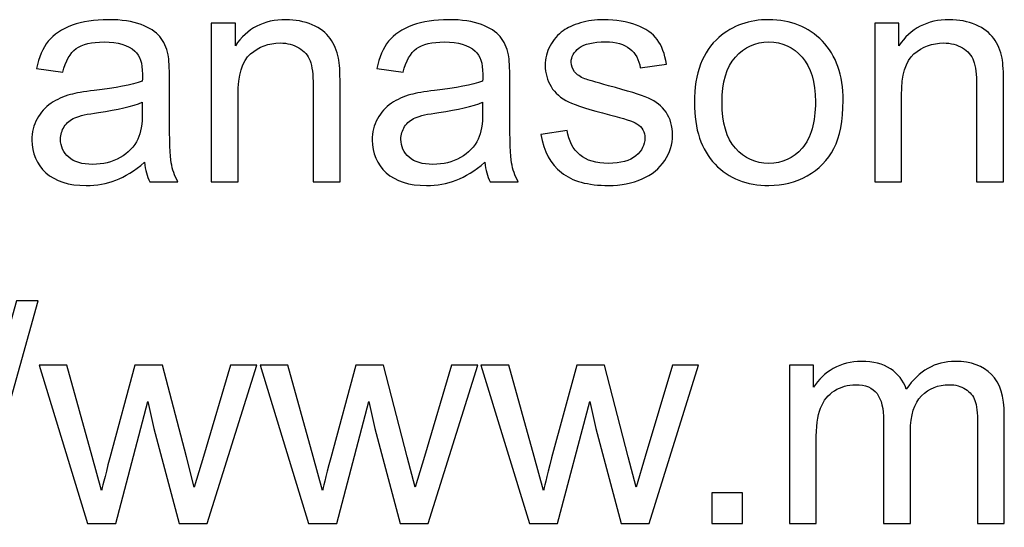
# Model space of a CAD drawing. Header units: inches. Extents: x -3.1 to 14.9, y -9.8 to 5.5.
# Tile 10 of 56: x -1.575 to -1.039, y 4.303 to 4.58. Entities that reach past the tile are written whole.
import ezdxf

# ---------------------------------------------------------------- set-up
doc = ezdxf.new("R2010")
doc.units = ezdxf.units.IN
doc.header["$MEASUREMENT"] = 0
doc.layers.add('Layer 1', color=7, linetype='Continuous')

msp = doc.modelspace()

# ---------------------------------------------------------------- linework, layer by layer
at = {"layer": 'Layer 1', "color": 250}
for points, knots in [([(-1.50736, 4.50228), (-1.5128, 4.49767), (-1.51803, 4.49443), (-1.52303, 4.49251), (-1.52303, 4.49251), (-1.52806, 4.49062), (-1.53344, 4.48967), (-1.53919, 4.48967), (-1.53919, 4.48967), (-1.54869, 4.48967), (-1.55597, 4.49198), (-1.56108, 4.49662), (-1.56108, 4.49662), (-1.56617, 4.50126), (-1.56872, 4.5072), (-1.56872, 4.5144), (-1.56872, 4.5144), (-1.56872, 4.51865), (-1.56778, 4.52251), (-1.56583, 4.52601), (-1.56583, 4.52601), (-1.56391, 4.52951), (-1.56139, 4.53231), (-1.55828, 4.53443), (-1.55828, 4.53443), (-1.55514, 4.53654), (-1.55164, 4.53815), (-1.54772, 4.53923), (-1.54772, 4.53923), (-1.54486, 4.53998), (-1.54053, 4.54073), (-1.53472, 4.54143), (-1.53472, 4.54143), (-1.52289, 4.54284), (-1.51417, 4.54451), (-1.50858, 4.54648), (-1.50858, 4.54648), (-1.50853, 4.54848), (-1.5085, 4.54976), (-1.5085, 4.55028), (-1.5085, 4.55028), (-1.5085, 4.55626), (-1.50989, 4.56048), (-1.51267, 4.56289), (-1.51267, 4.56289), (-1.51639, 4.56623), (-1.52197, 4.56787), (-1.52933, 4.56787), (-1.52933, 4.56787), (-1.53622, 4.56787), (-1.5413, 4.56667), (-1.54461, 4.56426), (-1.54461, 4.56426), (-1.54789, 4.56184), (-1.5503, 4.55756), (-1.55189, 4.55142), (-1.55189, 4.55142), (-1.55189, 4.55142), (-1.56619, 4.55339), (-1.56619, 4.55339), (-1.56619, 4.55339), (-1.56489, 4.55951), (-1.56275, 4.56448), (-1.55978, 4.56823), (-1.55978, 4.56823), (-1.5568, 4.57201), (-1.55247, 4.57492), (-1.54683, 4.57695), (-1.54683, 4.57695), (-1.54119, 4.57898), (-1.53467, 4.58001), (-1.52722, 4.58001), (-1.52722, 4.58001), (-1.51983, 4.58001), (-1.51386, 4.57912), (-1.50925, 4.57739), (-1.50925, 4.57739), (-1.50464, 4.57565), (-1.50125, 4.57348), (-1.49906, 4.57084), (-1.49906, 4.57084), (-1.49689, 4.5682), (-1.49539, 4.56489), (-1.4945, 4.56087), (-1.4945, 4.56087), (-1.49403, 4.55837), (-1.49378, 4.55387), (-1.49378, 4.54737), (-1.49378, 4.54737), (-1.49378, 4.54737), (-1.49378, 4.52784), (-1.49378, 4.52784), (-1.49378, 4.52784), (-1.49378, 4.5142), (-1.49347, 4.50559), (-1.49283, 4.50201), (-1.49283, 4.50201), (-1.49222, 4.4984), (-1.49097, 4.49493), (-1.48914, 4.49162), (-1.48914, 4.49162), (-1.48914, 4.49162), (-1.50444, 4.49162), (-1.50444, 4.49162), (-1.50444, 4.49162), (-1.50594, 4.49465), (-1.50694, 4.4982), (-1.50736, 4.50228)], [0, 0, 0, 0, 0.035714, 0.035714, 0.035714, 0.035714, 0.071429, 0.071429, 0.071429, 0.071429, 0.107143, 0.107143, 0.107143, 0.107143, 0.142857, 0.142857, 0.142857, 0.142857, 0.178571, 0.178571, 0.178571, 0.178571, 0.214286, 0.214286, 0.214286, 0.214286, 0.25, 0.25, 0.25, 0.25, 0.285714, 0.285714, 0.285714, 0.285714, 0.321429, 0.321429, 0.321429, 0.321429, 0.357143, 0.357143, 0.357143, 0.357143, 0.392857, 0.392857, 0.392857, 0.392857, 0.428571, 0.428571, 0.428571, 0.428571, 0.464286, 0.464286, 0.464286, 0.464286, 0.5, 0.5, 0.5, 0.5, 0.535714, 0.535714, 0.535714, 0.535714, 0.571429, 0.571429, 0.571429, 0.571429, 0.607143, 0.607143, 0.607143, 0.607143, 0.642857, 0.642857, 0.642857, 0.642857, 0.678571, 0.678571, 0.678571, 0.678571, 0.714286, 0.714286, 0.714286, 0.714286, 0.75, 0.75, 0.75, 0.75, 0.785714, 0.785714, 0.785714, 0.785714, 0.821429, 0.821429, 0.821429, 0.821429, 0.857143, 0.857143, 0.857143, 0.857143, 0.892857, 0.892857, 0.892857, 0.892857, 0.928571, 0.928571, 0.928571, 0.928571, 1, 1, 1, 1]), ([(-1.47106, 4.49162), (-1.47106, 4.49162), (-1.47106, 4.57804), (-1.47106, 4.57804), (-1.47106, 4.57804), (-1.47106, 4.57804), (-1.45789, 4.57804), (-1.45789, 4.57804), (-1.45789, 4.57804), (-1.45789, 4.57804), (-1.45789, 4.56576), (-1.45789, 4.56576), (-1.45789, 4.56576), (-1.45153, 4.57526), (-1.44236, 4.58001), (-1.43039, 4.58001), (-1.43039, 4.58001), (-1.42517, 4.58001), (-1.42039, 4.57906), (-1.41603, 4.5772), (-1.41603, 4.5772), (-1.41164, 4.57531), (-1.40839, 4.57287), (-1.40622, 4.56981), (-1.40622, 4.56981), (-1.40403, 4.56678), (-1.40253, 4.56317), (-1.40164, 4.55901), (-1.40164, 4.55901), (-1.40111, 4.55628), (-1.40083, 4.55154), (-1.40083, 4.54476), (-1.40083, 4.54476), (-1.40083, 4.54476), (-1.40083, 4.49162), (-1.40083, 4.49162), (-1.40083, 4.49162), (-1.40083, 4.49162), (-1.4155, 4.49162), (-1.4155, 4.49162), (-1.4155, 4.49162), (-1.4155, 4.49162), (-1.4155, 4.5442), (-1.4155, 4.5442), (-1.4155, 4.5442), (-1.4155, 4.55015), (-1.41606, 4.55462), (-1.41719, 4.55759), (-1.41719, 4.55759), (-1.41833, 4.56054), (-1.42036, 4.56289), (-1.42325, 4.56465), (-1.42325, 4.56465), (-1.42617, 4.56642), (-1.42956, 4.56731), (-1.43347, 4.56731), (-1.43347, 4.56731), (-1.43972, 4.56731), (-1.44508, 4.56531), (-1.44964, 4.56137), (-1.44964, 4.56137), (-1.45417, 4.55739), (-1.45642, 4.54989), (-1.45642, 4.53881), (-1.45642, 4.53881), (-1.45642, 4.53881), (-1.45642, 4.49162), (-1.45642, 4.49162), (-1.45642, 4.49162), (-1.45642, 4.49162), (-1.47106, 4.49162), (-1.47106, 4.49162)], [0, 0, 0, 0, 0.052632, 0.052632, 0.052632, 0.052632, 0.105263, 0.105263, 0.105263, 0.105263, 0.157895, 0.157895, 0.157895, 0.157895, 0.210526, 0.210526, 0.210526, 0.210526, 0.263158, 0.263158, 0.263158, 0.263158, 0.315789, 0.315789, 0.315789, 0.315789, 0.368421, 0.368421, 0.368421, 0.368421, 0.421053, 0.421053, 0.421053, 0.421053, 0.473684, 0.473684, 0.473684, 0.473684, 0.526316, 0.526316, 0.526316, 0.526316, 0.578947, 0.578947, 0.578947, 0.578947, 0.631579, 0.631579, 0.631579, 0.631579, 0.684211, 0.684211, 0.684211, 0.684211, 0.736842, 0.736842, 0.736842, 0.736842, 0.789474, 0.789474, 0.789474, 0.789474, 0.842105, 0.842105, 0.842105, 0.842105, 0.894737, 0.894737, 0.894737, 0.894737, 1, 1, 1, 1]), ([(-1.32197, 4.50228), (-1.32742, 4.49767), (-1.33264, 4.49443), (-1.33764, 4.49251), (-1.33764, 4.49251), (-1.34267, 4.49062), (-1.34806, 4.48967), (-1.35381, 4.48967), (-1.35381, 4.48967), (-1.36331, 4.48967), (-1.37058, 4.49198), (-1.3757, 4.49662), (-1.3757, 4.49662), (-1.38078, 4.50126), (-1.38333, 4.5072), (-1.38333, 4.5144), (-1.38333, 4.5144), (-1.38333, 4.51865), (-1.38239, 4.52251), (-1.38044, 4.52601), (-1.38044, 4.52601), (-1.37853, 4.52951), (-1.376, 4.53231), (-1.37289, 4.53443), (-1.37289, 4.53443), (-1.36975, 4.53654), (-1.36625, 4.53815), (-1.36233, 4.53923), (-1.36233, 4.53923), (-1.35947, 4.53998), (-1.35514, 4.54073), (-1.34933, 4.54143), (-1.34933, 4.54143), (-1.3375, 4.54284), (-1.32878, 4.54451), (-1.3232, 4.54648), (-1.3232, 4.54648), (-1.32314, 4.54848), (-1.32311, 4.54976), (-1.32311, 4.55028), (-1.32311, 4.55028), (-1.32311, 4.55626), (-1.3245, 4.56048), (-1.32728, 4.56289), (-1.32728, 4.56289), (-1.331, 4.56623), (-1.33659, 4.56787), (-1.34394, 4.56787), (-1.34394, 4.56787), (-1.35083, 4.56787), (-1.35592, 4.56667), (-1.35922, 4.56426), (-1.35922, 4.56426), (-1.3625, 4.56184), (-1.36492, 4.55756), (-1.3665, 4.55142), (-1.3665, 4.55142), (-1.3665, 4.55142), (-1.38081, 4.55339), (-1.38081, 4.55339), (-1.38081, 4.55339), (-1.3795, 4.55951), (-1.37736, 4.56448), (-1.37439, 4.56823), (-1.37439, 4.56823), (-1.37142, 4.57201), (-1.36708, 4.57492), (-1.36144, 4.57695), (-1.36144, 4.57695), (-1.35581, 4.57898), (-1.34928, 4.58001), (-1.34183, 4.58001), (-1.34183, 4.58001), (-1.33444, 4.58001), (-1.32847, 4.57912), (-1.32386, 4.57739), (-1.32386, 4.57739), (-1.31925, 4.57565), (-1.31586, 4.57348), (-1.31367, 4.57084), (-1.31367, 4.57084), (-1.3115, 4.5682), (-1.31, 4.56489), (-1.30911, 4.56087), (-1.30911, 4.56087), (-1.30864, 4.55837), (-1.30839, 4.55387), (-1.30839, 4.54737), (-1.30839, 4.54737), (-1.30839, 4.54737), (-1.30839, 4.52784), (-1.30839, 4.52784), (-1.30839, 4.52784), (-1.30839, 4.5142), (-1.30809, 4.50559), (-1.30744, 4.50201), (-1.30744, 4.50201), (-1.30683, 4.4984), (-1.30559, 4.49493), (-1.30375, 4.49162), (-1.30375, 4.49162), (-1.30375, 4.49162), (-1.31906, 4.49162), (-1.31906, 4.49162), (-1.31906, 4.49162), (-1.32056, 4.49465), (-1.32156, 4.4982), (-1.32197, 4.50228)], [0, 0, 0, 0, 0.035714, 0.035714, 0.035714, 0.035714, 0.071429, 0.071429, 0.071429, 0.071429, 0.107143, 0.107143, 0.107143, 0.107143, 0.142857, 0.142857, 0.142857, 0.142857, 0.178571, 0.178571, 0.178571, 0.178571, 0.214286, 0.214286, 0.214286, 0.214286, 0.25, 0.25, 0.25, 0.25, 0.285714, 0.285714, 0.285714, 0.285714, 0.321429, 0.321429, 0.321429, 0.321429, 0.357143, 0.357143, 0.357143, 0.357143, 0.392857, 0.392857, 0.392857, 0.392857, 0.428571, 0.428571, 0.428571, 0.428571, 0.464286, 0.464286, 0.464286, 0.464286, 0.5, 0.5, 0.5, 0.5, 0.535714, 0.535714, 0.535714, 0.535714, 0.571429, 0.571429, 0.571429, 0.571429, 0.607143, 0.607143, 0.607143, 0.607143, 0.642857, 0.642857, 0.642857, 0.642857, 0.678571, 0.678571, 0.678571, 0.678571, 0.714286, 0.714286, 0.714286, 0.714286, 0.75, 0.75, 0.75, 0.75, 0.785714, 0.785714, 0.785714, 0.785714, 0.821429, 0.821429, 0.821429, 0.821429, 0.857143, 0.857143, 0.857143, 0.857143, 0.892857, 0.892857, 0.892857, 0.892857, 0.928571, 0.928571, 0.928571, 0.928571, 1, 1, 1, 1]), ([(-1.29153, 4.51743), (-1.29153, 4.51743), (-1.27706, 4.5197), (-1.27706, 4.5197), (-1.27706, 4.5197), (-1.27625, 4.5139), (-1.27398, 4.50945), (-1.27025, 4.50634), (-1.27025, 4.50634), (-1.26656, 4.50326), (-1.26136, 4.5017), (-1.25467, 4.5017), (-1.25467, 4.5017), (-1.24795, 4.5017), (-1.24295, 4.50309), (-1.2397, 4.50581), (-1.2397, 4.50581), (-1.23645, 4.50856), (-1.23481, 4.51178), (-1.23481, 4.51545), (-1.23481, 4.51545), (-1.23481, 4.51878), (-1.23625, 4.52137), (-1.23914, 4.52328), (-1.23914, 4.52328), (-1.24114, 4.52459), (-1.24614, 4.52623), (-1.25411, 4.52823), (-1.25411, 4.52823), (-1.26483, 4.53095), (-1.27231, 4.53328), (-1.27645, 4.53528), (-1.27645, 4.53528), (-1.28059, 4.53726), (-1.28375, 4.54001), (-1.28589, 4.54351), (-1.28589, 4.54351), (-1.28803, 4.54701), (-1.28911, 4.55087), (-1.28911, 4.55509), (-1.28911, 4.55509), (-1.28911, 4.55895), (-1.28822, 4.56251), (-1.28645, 4.56578), (-1.28645, 4.56578), (-1.2847, 4.56909), (-1.28228, 4.57181), (-1.27925, 4.57398), (-1.27925, 4.57398), (-1.27698, 4.57565), (-1.27386, 4.57709), (-1.26995, 4.57826), (-1.26995, 4.57826), (-1.266, 4.57942), (-1.26178, 4.58001), (-1.25728, 4.58001), (-1.25728, 4.58001), (-1.2505, 4.58001), (-1.24456, 4.57901), (-1.23942, 4.57706), (-1.23942, 4.57706), (-1.23428, 4.57512), (-1.2305, 4.57248), (-1.22806, 4.56915), (-1.22806, 4.56915), (-1.22561, 4.56578), (-1.22395, 4.56134), (-1.22303, 4.55576), (-1.22303, 4.55576), (-1.22303, 4.55576), (-1.23733, 4.55378), (-1.23733, 4.55378), (-1.23733, 4.55378), (-1.238, 4.55823), (-1.23989, 4.5617), (-1.243, 4.5642), (-1.243, 4.5642), (-1.24611, 4.5667), (-1.25053, 4.56795), (-1.25622, 4.56795), (-1.25622, 4.56795), (-1.26295, 4.56795), (-1.26775, 4.56684), (-1.27061, 4.56462), (-1.27061, 4.56462), (-1.2735, 4.56239), (-1.27495, 4.55978), (-1.27495, 4.55681), (-1.27495, 4.55681), (-1.27495, 4.55489), (-1.27433, 4.5532), (-1.27314, 4.55167), (-1.27314, 4.55167), (-1.27195, 4.55009), (-1.27009, 4.54881), (-1.26753, 4.54776), (-1.26753, 4.54776), (-1.26606, 4.54723), (-1.26175, 4.54598), (-1.25459, 4.54404), (-1.25459, 4.54404), (-1.24422, 4.54126), (-1.237, 4.53901), (-1.23292, 4.53723), (-1.23292, 4.53723), (-1.22881, 4.53548), (-1.22559, 4.53289), (-1.22325, 4.52954), (-1.22325, 4.52954), (-1.22092, 4.52617), (-1.21975, 4.52201), (-1.21975, 4.51701), (-1.21975, 4.51701), (-1.21975, 4.51212), (-1.2212, 4.50754), (-1.22403, 4.5032), (-1.22403, 4.5032), (-1.22689, 4.4989), (-1.231, 4.49556), (-1.23637, 4.4932), (-1.23637, 4.4932), (-1.24172, 4.49084), (-1.24781, 4.48967), (-1.25459, 4.48967), (-1.25459, 4.48967), (-1.26583, 4.48967), (-1.27439, 4.49201), (-1.28028, 4.49667), (-1.28028, 4.49667), (-1.28617, 4.50134), (-1.28992, 4.50826), (-1.29153, 4.51743)], [0, 0, 0, 0, 0.029412, 0.029412, 0.029412, 0.029412, 0.058824, 0.058824, 0.058824, 0.058824, 0.088235, 0.088235, 0.088235, 0.088235, 0.117647, 0.117647, 0.117647, 0.117647, 0.147059, 0.147059, 0.147059, 0.147059, 0.176471, 0.176471, 0.176471, 0.176471, 0.205882, 0.205882, 0.205882, 0.205882, 0.235294, 0.235294, 0.235294, 0.235294, 0.264706, 0.264706, 0.264706, 0.264706, 0.294118, 0.294118, 0.294118, 0.294118, 0.323529, 0.323529, 0.323529, 0.323529, 0.352941, 0.352941, 0.352941, 0.352941, 0.382353, 0.382353, 0.382353, 0.382353, 0.411765, 0.411765, 0.411765, 0.411765, 0.441176, 0.441176, 0.441176, 0.441176, 0.470588, 0.470588, 0.470588, 0.470588, 0.5, 0.5, 0.5, 0.5, 0.529412, 0.529412, 0.529412, 0.529412, 0.558824, 0.558824, 0.558824, 0.558824, 0.588235, 0.588235, 0.588235, 0.588235, 0.617647, 0.617647, 0.617647, 0.617647, 0.647059, 0.647059, 0.647059, 0.647059, 0.676471, 0.676471, 0.676471, 0.676471, 0.705882, 0.705882, 0.705882, 0.705882, 0.735294, 0.735294, 0.735294, 0.735294, 0.764706, 0.764706, 0.764706, 0.764706, 0.794118, 0.794118, 0.794118, 0.794118, 0.823529, 0.823529, 0.823529, 0.823529, 0.852941, 0.852941, 0.852941, 0.852941, 0.882353, 0.882353, 0.882353, 0.882353, 0.911765, 0.911765, 0.911765, 0.911765, 0.941176, 0.941176, 0.941176, 0.941176, 1, 1, 1, 1]), ([(-1.20781, 4.53484), (-1.20781, 4.55084), (-1.20336, 4.5627), (-1.19444, 4.57039), (-1.19444, 4.57039), (-1.18703, 4.57678), (-1.17797, 4.58001), (-1.16728, 4.58001), (-1.16728, 4.58001), (-1.15539, 4.58001), (-1.14567, 4.57612), (-1.13814, 4.56831), (-1.13814, 4.56831), (-1.13059, 4.56054), (-1.12683, 4.54978), (-1.12683, 4.53606), (-1.12683, 4.53606), (-1.12683, 4.52493), (-1.1285, 4.51617), (-1.13183, 4.50981), (-1.13183, 4.50981), (-1.13517, 4.50343), (-1.14003, 4.49848), (-1.14639, 4.49495), (-1.14639, 4.49495), (-1.15278, 4.49143), (-1.15972, 4.48967), (-1.16728, 4.48967), (-1.16728, 4.48967), (-1.17936, 4.48967), (-1.18914, 4.49354), (-1.19661, 4.50131), (-1.19661, 4.50131), (-1.20409, 4.50906), (-1.20781, 4.52023), (-1.20781, 4.53484)], [0, 0, 0, 0, 0.1, 0.1, 0.1, 0.1, 0.2, 0.2, 0.2, 0.2, 0.3, 0.3, 0.3, 0.3, 0.4, 0.4, 0.4, 0.4, 0.5, 0.5, 0.5, 0.5, 0.6, 0.6, 0.6, 0.6, 0.7, 0.7, 0.7, 0.7, 0.8, 0.8, 0.8, 0.8, 1, 1, 1, 1]), ([(-1.10964, 4.49162), (-1.10964, 4.49162), (-1.10964, 4.57804), (-1.10964, 4.57804), (-1.10964, 4.57804), (-1.10964, 4.57804), (-1.09648, 4.57804), (-1.09648, 4.57804), (-1.09648, 4.57804), (-1.09648, 4.57804), (-1.09648, 4.56576), (-1.09648, 4.56576), (-1.09648, 4.56576), (-1.09011, 4.57526), (-1.08095, 4.58001), (-1.06898, 4.58001), (-1.06898, 4.58001), (-1.06375, 4.58001), (-1.05898, 4.57906), (-1.05461, 4.5772), (-1.05461, 4.5772), (-1.05022, 4.57531), (-1.04698, 4.57287), (-1.04481, 4.56981), (-1.04481, 4.56981), (-1.04261, 4.56678), (-1.04111, 4.56317), (-1.04022, 4.55901), (-1.04022, 4.55901), (-1.0397, 4.55628), (-1.03942, 4.55154), (-1.03942, 4.54476), (-1.03942, 4.54476), (-1.03942, 4.54476), (-1.03942, 4.49162), (-1.03942, 4.49162), (-1.03942, 4.49162), (-1.03942, 4.49162), (-1.05409, 4.49162), (-1.05409, 4.49162), (-1.05409, 4.49162), (-1.05409, 4.49162), (-1.05409, 4.5442), (-1.05409, 4.5442), (-1.05409, 4.5442), (-1.05409, 4.55015), (-1.05464, 4.55462), (-1.05578, 4.55759), (-1.05578, 4.55759), (-1.05692, 4.56054), (-1.05895, 4.56289), (-1.06184, 4.56465), (-1.06184, 4.56465), (-1.06475, 4.56642), (-1.06814, 4.56731), (-1.07206, 4.56731), (-1.07206, 4.56731), (-1.07831, 4.56731), (-1.08367, 4.56531), (-1.08822, 4.56137), (-1.08822, 4.56137), (-1.09275, 4.55739), (-1.095, 4.54989), (-1.095, 4.53881), (-1.095, 4.53881), (-1.095, 4.53881), (-1.095, 4.49162), (-1.095, 4.49162), (-1.095, 4.49162), (-1.095, 4.49162), (-1.10964, 4.49162), (-1.10964, 4.49162)], [0, 0, 0, 0, 0.052632, 0.052632, 0.052632, 0.052632, 0.105263, 0.105263, 0.105263, 0.105263, 0.157895, 0.157895, 0.157895, 0.157895, 0.210526, 0.210526, 0.210526, 0.210526, 0.263158, 0.263158, 0.263158, 0.263158, 0.315789, 0.315789, 0.315789, 0.315789, 0.368421, 0.368421, 0.368421, 0.368421, 0.421053, 0.421053, 0.421053, 0.421053, 0.473684, 0.473684, 0.473684, 0.473684, 0.526316, 0.526316, 0.526316, 0.526316, 0.578947, 0.578947, 0.578947, 0.578947, 0.631579, 0.631579, 0.631579, 0.631579, 0.684211, 0.684211, 0.684211, 0.684211, 0.736842, 0.736842, 0.736842, 0.736842, 0.789474, 0.789474, 0.789474, 0.789474, 0.842105, 0.842105, 0.842105, 0.842105, 0.894737, 0.894737, 0.894737, 0.894737, 1, 1, 1, 1]), ([(-1.19275, 4.53484), (-1.19275, 4.52376), (-1.19033, 4.51548), (-1.1855, 4.50998), (-1.1855, 4.50998), (-1.18067, 4.50445), (-1.17459, 4.5017), (-1.16728, 4.5017), (-1.16728, 4.5017), (-1.16, 4.5017), (-1.15394, 4.50448), (-1.14911, 4.51001), (-1.14911, 4.51001), (-1.14431, 4.51554), (-1.14189, 4.52398), (-1.14189, 4.53531), (-1.14189, 4.53531), (-1.14189, 4.54601), (-1.14431, 4.55412), (-1.14917, 4.55962), (-1.14917, 4.55962), (-1.15403, 4.56512), (-1.16006, 4.56787), (-1.16728, 4.56787), (-1.16728, 4.56787), (-1.17459, 4.56787), (-1.18067, 4.56512), (-1.1855, 4.55965), (-1.1855, 4.55965), (-1.19033, 4.55417), (-1.19275, 4.54589), (-1.19275, 4.53484)], [0, 0, 0, 0, 0.111111, 0.111111, 0.111111, 0.111111, 0.222222, 0.222222, 0.222222, 0.222222, 0.333333, 0.333333, 0.333333, 0.333333, 0.444444, 0.444444, 0.444444, 0.444444, 0.555556, 0.555556, 0.555556, 0.555556, 0.666667, 0.666667, 0.666667, 0.666667, 0.777778, 0.777778, 0.777778, 0.777778, 1, 1, 1, 1]), ([(-1.50858, 4.53501), (-1.51391, 4.53281), (-1.52189, 4.53098), (-1.5325, 4.52945), (-1.5325, 4.52945), (-1.53853, 4.52859), (-1.5428, 4.52762), (-1.54528, 4.52654), (-1.54528, 4.52654), (-1.54778, 4.52545), (-1.54972, 4.52387), (-1.55106, 4.52176), (-1.55106, 4.52176), (-1.55241, 4.51967), (-1.55311, 4.51737), (-1.55311, 4.51481), (-1.55311, 4.51481), (-1.55311, 4.5109), (-1.55161, 4.50765), (-1.54867, 4.50504), (-1.54867, 4.50504), (-1.54572, 4.50245), (-1.54139, 4.50115), (-1.53569, 4.50115), (-1.53569, 4.50115), (-1.53006, 4.50115), (-1.52503, 4.50237), (-1.52064, 4.50484), (-1.52064, 4.50484), (-1.51625, 4.50731), (-1.513, 4.5107), (-1.51094, 4.51498), (-1.51094, 4.51498), (-1.50936, 4.51828), (-1.50858, 4.52317), (-1.50858, 4.52962), (-1.50858, 4.52962), (-1.50858, 4.52962), (-1.50858, 4.53501), (-1.50858, 4.53501)], [0, 0, 0, 0, 0.090909, 0.090909, 0.090909, 0.090909, 0.181818, 0.181818, 0.181818, 0.181818, 0.272727, 0.272727, 0.272727, 0.272727, 0.363636, 0.363636, 0.363636, 0.363636, 0.454545, 0.454545, 0.454545, 0.454545, 0.545455, 0.545455, 0.545455, 0.545455, 0.636364, 0.636364, 0.636364, 0.636364, 0.727273, 0.727273, 0.727273, 0.727273, 0.818182, 0.818182, 0.818182, 0.818182, 1, 1, 1, 1]), ([(-1.3232, 4.53501), (-1.32853, 4.53281), (-1.3365, 4.53098), (-1.34711, 4.52945), (-1.34711, 4.52945), (-1.35314, 4.52859), (-1.35742, 4.52762), (-1.35989, 4.52654), (-1.35989, 4.52654), (-1.36239, 4.52545), (-1.36433, 4.52387), (-1.36567, 4.52176), (-1.36567, 4.52176), (-1.36703, 4.51967), (-1.36772, 4.51737), (-1.36772, 4.51481), (-1.36772, 4.51481), (-1.36772, 4.5109), (-1.36622, 4.50765), (-1.36328, 4.50504), (-1.36328, 4.50504), (-1.36033, 4.50245), (-1.356, 4.50115), (-1.35031, 4.50115), (-1.35031, 4.50115), (-1.34467, 4.50115), (-1.33964, 4.50237), (-1.33525, 4.50484), (-1.33525, 4.50484), (-1.33086, 4.50731), (-1.32761, 4.5107), (-1.32556, 4.51498), (-1.32556, 4.51498), (-1.32397, 4.51828), (-1.3232, 4.52317), (-1.3232, 4.52962), (-1.3232, 4.52962), (-1.3232, 4.52962), (-1.3232, 4.53501), (-1.3232, 4.53501)], [0, 0, 0, 0, 0.090909, 0.090909, 0.090909, 0.090909, 0.181818, 0.181818, 0.181818, 0.181818, 0.272727, 0.272727, 0.272727, 0.272727, 0.363636, 0.363636, 0.363636, 0.363636, 0.454545, 0.454545, 0.454545, 0.454545, 0.545455, 0.545455, 0.545455, 0.545455, 0.636364, 0.636364, 0.636364, 0.636364, 0.727273, 0.727273, 0.727273, 0.727273, 0.818182, 0.818182, 0.818182, 0.818182, 1, 1, 1, 1]), ([(-1.6116, 4.3034), (-1.6116, 4.3034), (-1.57702, 4.42676), (-1.57702, 4.42676), (-1.57702, 4.42676), (-1.57702, 4.42676), (-1.5653, 4.42676), (-1.5653, 4.42676), (-1.5653, 4.42676), (-1.5653, 4.42676), (-1.5998, 4.3034), (-1.5998, 4.3034), (-1.5998, 4.3034), (-1.5998, 4.3034), (-1.6116, 4.3034), (-1.6116, 4.3034)], [0, 0, 0, 0, 0.2, 0.2, 0.2, 0.2, 0.4, 0.4, 0.4, 0.4, 0.6, 0.6, 0.6, 0.6, 1, 1, 1, 1]), ([(-1.15611, 4.30543), (-1.15611, 4.30543), (-1.15611, 4.39184), (-1.15611, 4.39184), (-1.15611, 4.39184), (-1.15611, 4.39184), (-1.14302, 4.39184), (-1.14302, 4.39184), (-1.14302, 4.39184), (-1.14302, 4.39184), (-1.14302, 4.37973), (-1.14302, 4.37973), (-1.14302, 4.37973), (-1.1403, 4.38395), (-1.13669, 4.38737), (-1.13219, 4.38993), (-1.13219, 4.38993), (-1.12769, 4.39251), (-1.12255, 4.39381), (-1.1168, 4.39381), (-1.1168, 4.39381), (-1.11041, 4.39381), (-1.10516, 4.39248), (-1.10108, 4.38981), (-1.10108, 4.38981), (-1.09697, 4.38715), (-1.09408, 4.38345), (-1.09241, 4.37867), (-1.09241, 4.37867), (-1.08555, 4.38876), (-1.07666, 4.39381), (-1.06572, 4.39381), (-1.06572, 4.39381), (-1.05713, 4.39381), (-1.05055, 4.39143), (-1.04594, 4.38667), (-1.04594, 4.38667), (-1.04133, 4.38193), (-1.03902, 4.37462), (-1.03902, 4.36476), (-1.03902, 4.36476), (-1.03902, 4.36476), (-1.03902, 4.30543), (-1.03902, 4.30543), (-1.03902, 4.30543), (-1.03902, 4.30543), (-1.05358, 4.30543), (-1.05358, 4.30543), (-1.05358, 4.30543), (-1.05358, 4.30543), (-1.05358, 4.35987), (-1.05358, 4.35987), (-1.05358, 4.35987), (-1.05358, 4.36573), (-1.05405, 4.36995), (-1.055, 4.37254), (-1.055, 4.37254), (-1.05597, 4.37509), (-1.05769, 4.37717), (-1.06016, 4.37876), (-1.06016, 4.37876), (-1.06266, 4.38031), (-1.06561, 4.38112), (-1.06897, 4.38112), (-1.06897, 4.38112), (-1.07505, 4.38112), (-1.08008, 4.37909), (-1.08411, 4.37504), (-1.08411, 4.37504), (-1.08811, 4.37101), (-1.09013, 4.36454), (-1.09013, 4.35565), (-1.09013, 4.35565), (-1.09013, 4.35565), (-1.09013, 4.30543), (-1.09013, 4.30543), (-1.09013, 4.30543), (-1.09013, 4.30543), (-1.10477, 4.30543), (-1.10477, 4.30543), (-1.10477, 4.30543), (-1.10477, 4.30543), (-1.10477, 4.36156), (-1.10477, 4.36156), (-1.10477, 4.36156), (-1.10477, 4.36809), (-1.10597, 4.37298), (-1.10836, 4.37623), (-1.10836, 4.37623), (-1.11074, 4.37948), (-1.11463, 4.38112), (-1.12008, 4.38112), (-1.12008, 4.38112), (-1.12419, 4.38112), (-1.128, 4.38004), (-1.1315, 4.37784), (-1.1315, 4.37784), (-1.135, 4.37567), (-1.13755, 4.37251), (-1.13911, 4.36834), (-1.13911, 4.36834), (-1.14069, 4.36415), (-1.14147, 4.35812), (-1.14147, 4.35026), (-1.14147, 4.35026), (-1.14147, 4.35026), (-1.14147, 4.30543), (-1.14147, 4.30543), (-1.14147, 4.30543), (-1.14147, 4.30543), (-1.15611, 4.30543), (-1.15611, 4.30543)], [0, 0, 0, 0, 0.034483, 0.034483, 0.034483, 0.034483, 0.068966, 0.068966, 0.068966, 0.068966, 0.103448, 0.103448, 0.103448, 0.103448, 0.137931, 0.137931, 0.137931, 0.137931, 0.172414, 0.172414, 0.172414, 0.172414, 0.206897, 0.206897, 0.206897, 0.206897, 0.241379, 0.241379, 0.241379, 0.241379, 0.275862, 0.275862, 0.275862, 0.275862, 0.310345, 0.310345, 0.310345, 0.310345, 0.344828, 0.344828, 0.344828, 0.344828, 0.37931, 0.37931, 0.37931, 0.37931, 0.413793, 0.413793, 0.413793, 0.413793, 0.448276, 0.448276, 0.448276, 0.448276, 0.482759, 0.482759, 0.482759, 0.482759, 0.517241, 0.517241, 0.517241, 0.517241, 0.551724, 0.551724, 0.551724, 0.551724, 0.586207, 0.586207, 0.586207, 0.586207, 0.62069, 0.62069, 0.62069, 0.62069, 0.655172, 0.655172, 0.655172, 0.655172, 0.689655, 0.689655, 0.689655, 0.689655, 0.724138, 0.724138, 0.724138, 0.724138, 0.758621, 0.758621, 0.758621, 0.758621, 0.793103, 0.793103, 0.793103, 0.793103, 0.827586, 0.827586, 0.827586, 0.827586, 0.862069, 0.862069, 0.862069, 0.862069, 0.896552, 0.896552, 0.896552, 0.896552, 0.931034, 0.931034, 0.931034, 0.931034, 1, 1, 1, 1]), ([(-1.53835, 4.30543), (-1.53835, 4.30543), (-1.5648, 4.39184), (-1.5648, 4.39184), (-1.5648, 4.39184), (-1.5648, 4.39184), (-1.54966, 4.39184), (-1.54966, 4.39184), (-1.54966, 4.39184), (-1.54966, 4.39184), (-1.53591, 4.34195), (-1.53591, 4.34195), (-1.53591, 4.34195), (-1.53591, 4.34195), (-1.5308, 4.3234), (-1.5308, 4.3234), (-1.5308, 4.3234), (-1.53057, 4.32434), (-1.52907, 4.33029), (-1.52632, 4.34123), (-1.52632, 4.34123), (-1.52632, 4.34123), (-1.51257, 4.39184), (-1.51257, 4.39184), (-1.51257, 4.39184), (-1.51257, 4.39184), (-1.49752, 4.39184), (-1.49752, 4.39184), (-1.49752, 4.39184), (-1.49752, 4.39184), (-1.48457, 4.34173), (-1.48457, 4.34173), (-1.48457, 4.34173), (-1.48457, 4.34173), (-1.48024, 4.3252), (-1.48024, 4.3252), (-1.48024, 4.3252), (-1.48024, 4.3252), (-1.4753, 4.3419), (-1.4753, 4.3419), (-1.4753, 4.3419), (-1.4753, 4.3419), (-1.46049, 4.39184), (-1.46049, 4.39184), (-1.46049, 4.39184), (-1.46049, 4.39184), (-1.44624, 4.39184), (-1.44624, 4.39184), (-1.44624, 4.39184), (-1.44624, 4.39184), (-1.47327, 4.30543), (-1.47327, 4.30543), (-1.47327, 4.30543), (-1.47327, 4.30543), (-1.48846, 4.30543), (-1.48846, 4.30543), (-1.48846, 4.30543), (-1.48846, 4.30543), (-1.50221, 4.35717), (-1.50221, 4.35717), (-1.50221, 4.35717), (-1.50221, 4.35717), (-1.50557, 4.37193), (-1.50557, 4.37193), (-1.50557, 4.37193), (-1.50557, 4.37193), (-1.52305, 4.30543), (-1.52305, 4.30543), (-1.52305, 4.30543), (-1.52305, 4.30543), (-1.53835, 4.30543), (-1.53835, 4.30543)], [0, 0, 0, 0, 0.052632, 0.052632, 0.052632, 0.052632, 0.105263, 0.105263, 0.105263, 0.105263, 0.157895, 0.157895, 0.157895, 0.157895, 0.210526, 0.210526, 0.210526, 0.210526, 0.263158, 0.263158, 0.263158, 0.263158, 0.315789, 0.315789, 0.315789, 0.315789, 0.368421, 0.368421, 0.368421, 0.368421, 0.421053, 0.421053, 0.421053, 0.421053, 0.473684, 0.473684, 0.473684, 0.473684, 0.526316, 0.526316, 0.526316, 0.526316, 0.578947, 0.578947, 0.578947, 0.578947, 0.631579, 0.631579, 0.631579, 0.631579, 0.684211, 0.684211, 0.684211, 0.684211, 0.736842, 0.736842, 0.736842, 0.736842, 0.789474, 0.789474, 0.789474, 0.789474, 0.842105, 0.842105, 0.842105, 0.842105, 0.894737, 0.894737, 0.894737, 0.894737, 1, 1, 1, 1]), ([(-1.41799, 4.30543), (-1.41799, 4.30543), (-1.44444, 4.39184), (-1.44444, 4.39184), (-1.44444, 4.39184), (-1.44444, 4.39184), (-1.4293, 4.39184), (-1.4293, 4.39184), (-1.4293, 4.39184), (-1.4293, 4.39184), (-1.41555, 4.34195), (-1.41555, 4.34195), (-1.41555, 4.34195), (-1.41555, 4.34195), (-1.41044, 4.3234), (-1.41044, 4.3234), (-1.41044, 4.3234), (-1.41022, 4.32434), (-1.40872, 4.33029), (-1.40596, 4.34123), (-1.40596, 4.34123), (-1.40596, 4.34123), (-1.39222, 4.39184), (-1.39222, 4.39184), (-1.39222, 4.39184), (-1.39222, 4.39184), (-1.37716, 4.39184), (-1.37716, 4.39184), (-1.37716, 4.39184), (-1.37716, 4.39184), (-1.36422, 4.34173), (-1.36422, 4.34173), (-1.36422, 4.34173), (-1.36422, 4.34173), (-1.35988, 4.3252), (-1.35988, 4.3252), (-1.35988, 4.3252), (-1.35988, 4.3252), (-1.35494, 4.3419), (-1.35494, 4.3419), (-1.35494, 4.3419), (-1.35494, 4.3419), (-1.34013, 4.39184), (-1.34013, 4.39184), (-1.34013, 4.39184), (-1.34013, 4.39184), (-1.32588, 4.39184), (-1.32588, 4.39184), (-1.32588, 4.39184), (-1.32588, 4.39184), (-1.35291, 4.30543), (-1.35291, 4.30543), (-1.35291, 4.30543), (-1.35291, 4.30543), (-1.3681, 4.30543), (-1.3681, 4.30543), (-1.3681, 4.30543), (-1.3681, 4.30543), (-1.38185, 4.35717), (-1.38185, 4.35717), (-1.38185, 4.35717), (-1.38185, 4.35717), (-1.38522, 4.37193), (-1.38522, 4.37193), (-1.38522, 4.37193), (-1.38522, 4.37193), (-1.40269, 4.30543), (-1.40269, 4.30543), (-1.40269, 4.30543), (-1.40269, 4.30543), (-1.41799, 4.30543), (-1.41799, 4.30543)], [0, 0, 0, 0, 0.052632, 0.052632, 0.052632, 0.052632, 0.105263, 0.105263, 0.105263, 0.105263, 0.157895, 0.157895, 0.157895, 0.157895, 0.210526, 0.210526, 0.210526, 0.210526, 0.263158, 0.263158, 0.263158, 0.263158, 0.315789, 0.315789, 0.315789, 0.315789, 0.368421, 0.368421, 0.368421, 0.368421, 0.421053, 0.421053, 0.421053, 0.421053, 0.473684, 0.473684, 0.473684, 0.473684, 0.526316, 0.526316, 0.526316, 0.526316, 0.578947, 0.578947, 0.578947, 0.578947, 0.631579, 0.631579, 0.631579, 0.631579, 0.684211, 0.684211, 0.684211, 0.684211, 0.736842, 0.736842, 0.736842, 0.736842, 0.789474, 0.789474, 0.789474, 0.789474, 0.842105, 0.842105, 0.842105, 0.842105, 0.894737, 0.894737, 0.894737, 0.894737, 1, 1, 1, 1]), ([(-1.29763, 4.30543), (-1.29763, 4.30543), (-1.32408, 4.39184), (-1.32408, 4.39184), (-1.32408, 4.39184), (-1.32408, 4.39184), (-1.30894, 4.39184), (-1.30894, 4.39184), (-1.30894, 4.39184), (-1.30894, 4.39184), (-1.29519, 4.34195), (-1.29519, 4.34195), (-1.29519, 4.34195), (-1.29519, 4.34195), (-1.29008, 4.3234), (-1.29008, 4.3234), (-1.29008, 4.3234), (-1.28986, 4.32434), (-1.28836, 4.33029), (-1.28561, 4.34123), (-1.28561, 4.34123), (-1.28561, 4.34123), (-1.27186, 4.39184), (-1.27186, 4.39184), (-1.27186, 4.39184), (-1.27186, 4.39184), (-1.2568, 4.39184), (-1.2568, 4.39184), (-1.2568, 4.39184), (-1.2568, 4.39184), (-1.24386, 4.34173), (-1.24386, 4.34173), (-1.24386, 4.34173), (-1.24386, 4.34173), (-1.23952, 4.3252), (-1.23952, 4.3252), (-1.23952, 4.3252), (-1.23952, 4.3252), (-1.23458, 4.3419), (-1.23458, 4.3419), (-1.23458, 4.3419), (-1.23458, 4.3419), (-1.21978, 4.39184), (-1.21978, 4.39184), (-1.21978, 4.39184), (-1.21978, 4.39184), (-1.20552, 4.39184), (-1.20552, 4.39184), (-1.20552, 4.39184), (-1.20552, 4.39184), (-1.23255, 4.30543), (-1.23255, 4.30543), (-1.23255, 4.30543), (-1.23255, 4.30543), (-1.24774, 4.30543), (-1.24774, 4.30543), (-1.24774, 4.30543), (-1.24774, 4.30543), (-1.2615, 4.35717), (-1.2615, 4.35717), (-1.2615, 4.35717), (-1.2615, 4.35717), (-1.26486, 4.37193), (-1.26486, 4.37193), (-1.26486, 4.37193), (-1.26486, 4.37193), (-1.28233, 4.30543), (-1.28233, 4.30543), (-1.28233, 4.30543), (-1.28233, 4.30543), (-1.29763, 4.30543), (-1.29763, 4.30543)], [0, 0, 0, 0, 0.052632, 0.052632, 0.052632, 0.052632, 0.105263, 0.105263, 0.105263, 0.105263, 0.157895, 0.157895, 0.157895, 0.157895, 0.210526, 0.210526, 0.210526, 0.210526, 0.263158, 0.263158, 0.263158, 0.263158, 0.315789, 0.315789, 0.315789, 0.315789, 0.368421, 0.368421, 0.368421, 0.368421, 0.421053, 0.421053, 0.421053, 0.421053, 0.473684, 0.473684, 0.473684, 0.473684, 0.526316, 0.526316, 0.526316, 0.526316, 0.578947, 0.578947, 0.578947, 0.578947, 0.631579, 0.631579, 0.631579, 0.631579, 0.684211, 0.684211, 0.684211, 0.684211, 0.736842, 0.736842, 0.736842, 0.736842, 0.789474, 0.789474, 0.789474, 0.789474, 0.842105, 0.842105, 0.842105, 0.842105, 0.894737, 0.894737, 0.894737, 0.894737, 1, 1, 1, 1]), ([(-1.19828, 4.30543), (-1.19828, 4.30543), (-1.19828, 4.32212), (-1.19828, 4.32212), (-1.19828, 4.32212), (-1.19828, 4.32212), (-1.18158, 4.32212), (-1.18158, 4.32212), (-1.18158, 4.32212), (-1.18158, 4.32212), (-1.18158, 4.30543), (-1.18158, 4.30543), (-1.18158, 4.30543), (-1.18158, 4.30543), (-1.19828, 4.30543), (-1.19828, 4.30543)], [0, 0, 0, 0, 0.2, 0.2, 0.2, 0.2, 0.4, 0.4, 0.4, 0.4, 0.6, 0.6, 0.6, 0.6, 1, 1, 1, 1])]:
    msp.add_open_spline(points, degree=3, knots=knots, dxfattribs=at)

doc.saveas('drawing.dxf')
